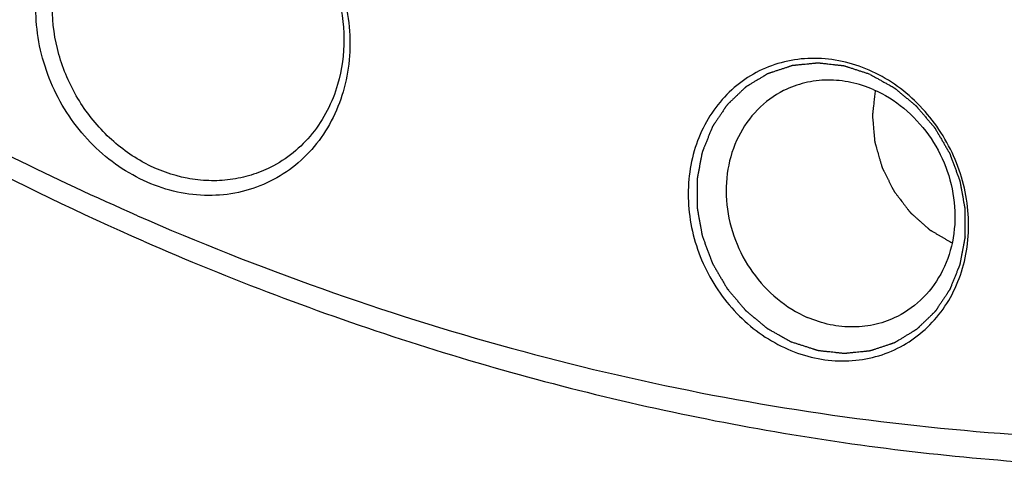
# Model space of a CAD drawing. Header units: millimetres. Extents: x 0 to 420, y 0 to 297.
# Tile 10 of 108: x 44.69 to 54.62, y 16.87 to 21.4. Entities that reach past the tile are written whole.
import ezdxf

# ---------------------------------------------------------------- set-up
doc = ezdxf.new("R2010")
doc.units = ezdxf.units.MM
doc.header["$LTSCALE"] = 23.1
doc.layers.add('NOS-TELESO', color=7, linetype='CONTINUOUS')

msp = doc.modelspace()

# ---------------------------------------------------------------- linework, layer by layer
at = {"layer": 'NOS-TELESO', "color": 7, "linetype": 'Continuous'}
for points, knots in [([(45.87826, 19.42538), (45.03404, 19.79466), (43.37058, 20.62078), (40.18379, 22.59733), (36.51438, 25.64938), (33.41971, 29.32618), (31.33572, 32.57682), (29.98261, 35.15173), (28.85714, 37.83165), (27.96992, 40.59113), (27.32953, 43.40368), (26.94217, 46.24237), (26.81164, 49.08), (26.93928, 51.88937), (27.32402, 54.64351), (27.96231, 57.31597), (28.84819, 59.88101), (29.97335, 62.31389), (31.32711, 64.59107), (32.8966, 66.69044), (34.66679, 68.59156), (36.62063, 70.27586), (38.73924, 71.72688), (41.00203, 72.93043), (43.387, 73.87478), (45.87089, 74.5508), (48.42954, 74.95202), (51.03808, 75.0747), (53.67121, 74.91786), (56.30358, 74.4832), (58.90952, 73.77526), (60.60256, 73.12954), (61.43632, 72.76483)], [0, 0, 0, 0, 0.031601, 0.063577, 0.1284542, 0.1943246, 0.2275073, 0.2607405, 0.2939514, 0.3270683, 0.360022, 0.392749, 0.4251932, 0.4573079, 0.4890579, 0.5204211, 0.5513897, 0.5819711, 0.6121879, 0.6420782, 0.6716937, 0.7010984, 0.7303659, 0.7595761, 0.7888116, 0.8181536, 0.8476787, 0.8774549, 0.9075391, 0.9379747, 0.9687906, 1, 1, 1, 1]), ([(45.93953, 19.16833), (44.67038, 19.72349), (42.1883, 21.02977), (38.74802, 23.49862), (35.62525, 26.44358), (32.88603, 29.80183), (30.97015, 32.8865), (29.67991, 35.49), (28.56002, 38.16669), (27.48944, 41.62287), (26.87697, 45.17418), (26.67384, 48.02118), (26.66216, 50.83539), (27.00152, 54.30185), (27.97591, 58.30829), (29.49617, 62.0618), (31.20073, 64.92532), (32.79993, 67.00583), (34.10639, 68.45094), (35.51715, 69.77824), (37.02484, 70.98083), (38.62131, 72.05218), (39.73983, 72.67547), (40.3103, 72.96311)], [0, 0, 0, 0, 0.0624995, 0.1260542, 0.1904955, 0.2555886, 0.3210514, 0.3538423, 0.3866093, 0.4518829, 0.5166108, 0.5487059, 0.5805733, 0.6435017, 0.7053117, 0.7659731, 0.825553, 0.8550083, 0.8842623, 0.913349, 0.9423063, 0.9711755, 1, 1, 1, 1]), ([(45.87826, 19.42538), (47.0989, 18.89144), (49.5963, 18.00207), (53.46184, 17.23965), (57.33542, 17.07703), (61.13504, 17.51948), (64.78066, 18.55874), (68.19474, 20.17352), (71.30471, 22.32958), (74.04488, 24.98074), (76.35812, 28.07019), (78.19698, 31.53225), (79.52442, 35.29403), (80.31422, 39.27707), (80.55125, 43.39882), (80.23146, 47.57454), (79.36246, 51.71758), (78.43022, 54.39771), (77.88015, 55.70613)], [0, 0, 0, 0, 0.0632443, 0.1253286, 0.186359, 0.2465364, 0.3061417, 0.3655121, 0.4250078, 0.4849768, 0.5457204, 0.6074659, 0.6703494, 0.7344083, 0.7995833, 0.8657282, 0.9326246, 1, 1, 1, 1]), ([(44.92112, 22.00115), (44.95077, 22.1028), (45.02911, 22.29865), (45.20252, 22.55923), (45.4241, 22.7731), (45.68521, 22.93142), (45.97546, 23.02781), (46.2832, 23.05857), (46.59624, 23.02281), (46.90247, 22.92232), (47.19028, 22.76132), (47.44889, 22.54615), (47.66865, 22.28511), (47.84138, 21.9881), (47.96059, 21.66632), (48.02173, 21.33183), (48.0224, 20.99739), (47.98178, 20.77989), (47.95137, 20.67564)], [0, 0, 0, 0, 0.061538, 0.1216262, 0.1806214, 0.2390711, 0.2976211, 0.356899, 0.4174019, 0.4794178, 0.5429925, 0.6079395, 0.6738808, 0.7403062, 0.8066431, 0.8723304, 0.9368913, 1, 1, 1, 1]), ([(45.75788, 22.81623), (45.82127, 22.84819), (45.95418, 22.90159), (46.165, 22.94716), (46.38299, 22.95742), (46.67869, 22.92367), (47.04221, 22.79158), (47.42263, 22.51073), (47.72119, 22.13141), (47.91283, 21.68589), (47.98148, 21.21219), (47.93946, 20.89749), (47.8964, 20.74983)], [0, 0, 0, 0, 0.0577834, 0.1159368, 0.1747908, 0.2346043, 0.3573171, 0.4845148, 0.6147702, 0.7457213, 0.874801, 1, 1, 1, 1]), ([(47.95137, 20.67564), (47.92172, 20.574), (47.84338, 20.37815), (47.66997, 20.11756), (47.44839, 19.90369), (47.18728, 19.74537), (46.89703, 19.64898), (46.58929, 19.61823), (46.27625, 19.65399), (45.97002, 19.75447), (45.68221, 19.91548), (45.4236, 20.13064), (45.20384, 20.39168), (45.03111, 20.6887), (44.9119, 21.01048), (44.85076, 21.34496), (44.85009, 21.6794), (44.89071, 21.89691), (44.92112, 22.00115)], [0, 0, 0, 0, 0.061538, 0.1216262, 0.1806214, 0.2390711, 0.2976211, 0.356899, 0.4174019, 0.4794178, 0.5429925, 0.6079395, 0.6738808, 0.7403062, 0.8066431, 0.8723304, 0.9368913, 1, 1, 1, 1]), ([(47.22111, 19.91426), (47.15772, 19.8823), (47.02481, 19.8289), (46.81399, 19.78333), (46.596, 19.77307), (46.3003, 19.80682), (45.93677, 19.93891), (45.55636, 20.21976), (45.2578, 20.59908), (45.06616, 21.0446), (44.9975, 21.5183), (45.03952, 21.833), (45.08259, 21.98066)], [0, 0, 0, 0, 0.0577834, 0.1159368, 0.1747908, 0.2346043, 0.3573171, 0.4845148, 0.6147702, 0.7457213, 0.874801, 1, 1, 1, 1]), ([(53.25483, 20.89307), (53.16755, 20.93125), (52.98733, 20.9904), (52.70791, 21.0223), (52.43313, 20.99485), (52.17398, 20.90878), (51.94084, 20.76742), (51.74301, 20.57649), (51.58815, 20.34374), (51.48202, 20.07846), (51.42836, 19.79098), (51.42893, 19.49228), (51.48353, 19.19366), (51.58996, 18.90635), (51.74418, 18.64116), (51.94042, 18.40808), (52.17124, 18.216), (52.34478, 18.11895), (52.43426, 18.07981)], [0, 0, 0, 0, 0.0620157, 0.1225187, 0.1817966, 0.2403466, 0.2987963, 0.3577915, 0.4178796, 0.4794178, 0.5425266, 0.6070874, 0.6727747, 0.7391117, 0.805537, 0.8714783, 0.9364254, 1, 1, 1, 1]), ([(53.26505, 20.85023), (53.25422, 20.85376), (53.23258, 20.86081), (53.20011, 20.87139), (53.16764, 20.88196), (53.13517, 20.89254), (53.10811, 20.90136), (53.08647, 20.90841), (53.07023, 20.9137), (53.05671, 20.9181), (53.04588, 20.92163), (53.03777, 20.92427), (53.02965, 20.92692), (53.02288, 20.92912), (53.01747, 20.93089), (53.01409, 20.93199), (53.01138, 20.93287), (53.00936, 20.93353), (53.00766, 20.93408), (53.00648, 20.93447), (53.0058, 20.93468), (53.0053, 20.93488), (53.00478, 20.9349), (53.00409, 20.93499), (53.00288, 20.93512), (53.00116, 20.93532), (52.99909, 20.93555), (52.99633, 20.93587), (52.99288, 20.93626), (52.98736, 20.93688), (52.98047, 20.93766), (52.97219, 20.9386), (52.96391, 20.93953), (52.95288, 20.94078), (52.93908, 20.94234), (52.92253, 20.94422), (52.90046, 20.94671), (52.87287, 20.94983), (52.84528, 20.95296), (52.82321, 20.95545), (52.80665, 20.95733), (52.79286, 20.95889), (52.78182, 20.96013), (52.77355, 20.96107), (52.76527, 20.96201), (52.75837, 20.96279), (52.75285, 20.96341), (52.74941, 20.9638), (52.74665, 20.96411), (52.74458, 20.96435), (52.74285, 20.96454), (52.74165, 20.96468), (52.74096, 20.96475), (52.74044, 20.96485), (52.73993, 20.96476), (52.73925, 20.9647), (52.73807, 20.96458), (52.73638, 20.96441), (52.73435, 20.96421), (52.73164, 20.96394), (52.72826, 20.96361), (52.72284, 20.96307), (52.71608, 20.96239), (52.70795, 20.96159), (52.69983, 20.96078), (52.689, 20.9597), (52.67547, 20.95836), (52.65923, 20.95674), (52.63757, 20.95459), (52.6105, 20.9519), (52.58343, 20.94921), (52.56177, 20.94705), (52.54553, 20.94544), (52.53199, 20.94409), (52.52117, 20.94302), (52.51305, 20.94221), (52.50492, 20.9414), (52.49816, 20.94073), (52.49274, 20.94019), (52.48936, 20.93986), (52.48665, 20.93959), (52.48462, 20.93939), (52.48293, 20.93921), (52.48174, 20.9391), (52.48107, 20.93902), (52.48055, 20.93901), (52.48008, 20.93881), (52.47942, 20.93861), (52.47829, 20.93822), (52.47667, 20.93769), (52.47472, 20.93704), (52.47212, 20.93619), (52.46888, 20.93511), (52.46369, 20.93339), (52.4572, 20.93124), (52.44941, 20.92866), (52.44163, 20.92608), (52.43124, 20.92264), (52.41826, 20.91834), (52.40269, 20.91318), (52.38193, 20.90629), (52.35597, 20.89769), (52.33001, 20.88909), (52.30925, 20.88221), (52.29367, 20.87705), (52.2807, 20.87275), (52.27031, 20.86931), (52.26253, 20.86673), (52.25474, 20.86415), (52.24825, 20.862), (52.24306, 20.86028), (52.23981, 20.8592), (52.23722, 20.85834), (52.23527, 20.8577), (52.23365, 20.85716), (52.23251, 20.85679), (52.23187, 20.85656), (52.23136, 20.85643), (52.23095, 20.85614), (52.23037, 20.8558), (52.22937, 20.85519), (52.22794, 20.85433), (52.22622, 20.85328), (52.22392, 20.85189), (52.22105, 20.85016), (52.21646, 20.84738), (52.21073, 20.84391), (52.20384, 20.83975), (52.19696, 20.83558), (52.18778, 20.83003), (52.17631, 20.82309), (52.16254, 20.81476), (52.14419, 20.80365), (52.12124, 20.78977), (52.09829, 20.77588), (52.07994, 20.76478), (52.06617, 20.75645), (52.0547, 20.74951), (52.04552, 20.74395), (52.03864, 20.73979), (52.03175, 20.73562), (52.02602, 20.73215), (52.02143, 20.72938), (52.01856, 20.72764), (52.01626, 20.72625), (52.01454, 20.72521), (52.01311, 20.72434), (52.0121, 20.72374), (52.01154, 20.72338), (52.01108, 20.72315), (52.01074, 20.72277), (52.01024, 20.72231), (52.00939, 20.72149), (52.00817, 20.72032), (52.00671, 20.71891), (52.00475, 20.71704), (52.00231, 20.7147), (51.9984, 20.71095), (51.99352, 20.70626), (51.98766, 20.70064), (51.9818, 20.69502), (51.97399, 20.68753), (51.96422, 20.67816), (51.9525, 20.66692), (51.93687, 20.65193), (51.91734, 20.63319), (51.89781, 20.61446), (51.88218, 20.59947), (51.87046, 20.58822), (51.8607, 20.57886), (51.85288, 20.57136), (51.84702, 20.56574), (51.84116, 20.56012), (51.83628, 20.55543), (51.83237, 20.55169), (51.82993, 20.54935), (51.82798, 20.54747), (51.82651, 20.54607), (51.82529, 20.54489), (51.82443, 20.54408), (51.82395, 20.5436), (51.82356, 20.54328), (51.8233, 20.54282), (51.82291, 20.54226), (51.82224, 20.54125), (51.82127, 20.53982), (51.82012, 20.53811), (51.81858, 20.53582), (51.81666, 20.53296), (51.81359, 20.52839), (51.80974, 20.52267), (51.80513, 20.5158), (51.80052, 20.50894), (51.79437, 20.49979), (51.78668, 20.48835), (51.77745, 20.47463), (51.76515, 20.45632), (51.74977, 20.43345), (51.7344, 20.41057), (51.7221, 20.39227), (51.71287, 20.37854), (51.70518, 20.36711), (51.69903, 20.35796), (51.69442, 20.35109), (51.68981, 20.34423), (51.68596, 20.33851), (51.68289, 20.33394), (51.68096, 20.33108), (51.67943, 20.32879), (51.67827, 20.32707), (51.67731, 20.32564), (51.67664, 20.32464), (51.67626, 20.32406), (51.67594, 20.32366), (51.67577, 20.32314), (51.67549, 20.32248), (51.67503, 20.32131), (51.67435, 20.31965), (51.67354, 20.31765), (51.67246, 20.31498), (51.67112, 20.31165), (51.66896, 20.30633), (51.66627, 20.29967), (51.66303, 20.29168), (51.6598, 20.28369), (51.65549, 20.27303), (51.6501, 20.25972), (51.64363, 20.24373), (51.63501, 20.22243), (51.62423, 20.19579), (51.61345, 20.16915), (51.60483, 20.14785), (51.59836, 20.13186), (51.59297, 20.11855), (51.58866, 20.10789), (51.58543, 20.0999), (51.58219, 20.09191), (51.5795, 20.08525), (51.57734, 20.07992), (51.576, 20.0766), (51.57492, 20.07393), (51.57411, 20.07193), (51.57344, 20.07027), (51.57296, 20.06911), (51.5727, 20.06844), (51.57246, 20.06795), (51.5724, 20.0674), (51.57225, 20.0667), (51.57202, 20.06545), (51.57168, 20.06367), (51.57128, 20.06154), (51.57074, 20.05869), (51.57007, 20.05514), (51.56899, 20.04945), (51.56764, 20.04233), (51.56602, 20.0338), (51.5644, 20.02527), (51.56225, 20.01389), (51.55955, 19.99966), (51.55631, 19.98259), (51.552, 19.95983), (51.54661, 19.93139), (51.54121, 19.90294), (51.5369, 19.88018), (51.53366, 19.86311), (51.53097, 19.84888), (51.52881, 19.83751), (51.52719, 19.82897), (51.52558, 19.82044), (51.52423, 19.81332), (51.52315, 19.80763), (51.52247, 19.80408), (51.52194, 19.80123), (51.52153, 19.7991), (51.5212, 19.79732), (51.52095, 19.79608), (51.52083, 19.79536), (51.52069, 19.79484), (51.52073, 19.79428), (51.52072, 19.79354), (51.52072, 19.79224), (51.52072, 19.79039), (51.52071, 19.78817), (51.52071, 19.78521), (51.52071, 19.7815), (51.5207, 19.77558), (51.52069, 19.76818), (51.52068, 19.75929), (51.52067, 19.7504), (51.52066, 19.73856), (51.52064, 19.72375), (51.52062, 19.70598), (51.52059, 19.68228), (51.52056, 19.65266), (51.52052, 19.62304), (51.52049, 19.59935), (51.52047, 19.58158), (51.52045, 19.56677), (51.52044, 19.55492), (51.52043, 19.54603), (51.52042, 19.53715), (51.52041, 19.52974), (51.5204, 19.52382), (51.5204, 19.52012), (51.5204, 19.51716), (51.52039, 19.51493), (51.5204, 19.51308), (51.52039, 19.51179), (51.5204, 19.51105), (51.52036, 19.51049), (51.5205, 19.50993), (51.52062, 19.50919), (51.52086, 19.5079), (51.52119, 19.50604), (51.52159, 19.50382), (51.52212, 19.50085), (51.52279, 19.49714), (51.52385, 19.49121), (51.52518, 19.4838), (51.52678, 19.4749), (51.52838, 19.466), (51.53051, 19.45413), (51.53317, 19.4393), (51.53636, 19.42151), (51.54062, 19.39778), (51.54595, 19.36812), (51.55127, 19.33846), (51.55553, 19.31473), (51.55873, 19.29693), (51.56139, 19.2821), (51.56352, 19.27024), (51.56512, 19.26134), (51.56671, 19.25244), (51.56805, 19.24502), (51.56911, 19.23909), (51.56978, 19.23538), (51.57031, 19.23242), (51.57071, 19.23019), (51.57104, 19.22834), (51.57127, 19.22704), (51.57141, 19.2263), (51.57148, 19.22574), (51.57172, 19.2252), (51.57197, 19.22447), (51.57245, 19.2232), (51.57311, 19.22138), (51.57392, 19.2192), (51.57499, 19.2163), (51.57633, 19.21266), (51.57847, 19.20685), (51.58115, 19.19958), (51.58436, 19.19086), (51.58758, 19.18214), (51.59186, 19.17052), (51.59722, 19.15598), (51.60365, 19.13854), (51.61222, 19.11529), (51.62293, 19.08622), (51.63364, 19.05716), (51.64222, 19.0339), (51.64864, 19.01646), (51.654, 19.00193), (51.65829, 18.9903), (51.6615, 18.98158), (51.66471, 18.97286), (51.66739, 18.96559), (51.66953, 18.95978), (51.67087, 18.95615), (51.67194, 18.95324), (51.67275, 18.95106), (51.67342, 18.94925), (51.67388, 18.94797), (51.67416, 18.94725), (51.67433, 18.94669), (51.67465, 18.94621), (51.67502, 18.94555), (51.6757, 18.9444), (51.67665, 18.94275), (51.6778, 18.94077), (51.67933, 18.93814), (51.68125, 18.93484), (51.68431, 18.92957), (51.68814, 18.92299), (51.69274, 18.91508), (51.69733, 18.90718), (51.70346, 18.89664), (51.71112, 18.88346), (51.72031, 18.86765), (51.73257, 18.84657), (51.74789, 18.82022), (51.76321, 18.79388), (51.77546, 18.7728), (51.78465, 18.75699), (51.79231, 18.74381), (51.79844, 18.73327), (51.80304, 18.72537), (51.80763, 18.71746), (51.81146, 18.71088), (51.81452, 18.70561), (51.81644, 18.70231), (51.81797, 18.69968), (51.81912, 18.6977), (51.82008, 18.69606), (51.82074, 18.6949), (51.82114, 18.69425), (51.8214, 18.69373), (51.82179, 18.69332), (51.82227, 18.69273), (51.82313, 18.69172), (51.82434, 18.69028), (51.8258, 18.68854), (51.82775, 18.68622), (51.83019, 18.68333), (51.83408, 18.6787), (51.83895, 18.67291), (51.8448, 18.66597), (51.85064, 18.65902), (51.85844, 18.64976), (51.86818, 18.63819), (51.87987, 18.6243), (51.89546, 18.60578), (51.91494, 18.58262), (51.93443, 18.55947), (51.95001, 18.54095), (51.9617, 18.52706), (51.97145, 18.51549), (51.97924, 18.50623), (51.98508, 18.49928), (51.99093, 18.49234), (51.9958, 18.48655), (51.9997, 18.48192), (52.00213, 18.47903), (52.00408, 18.47671), (52.00554, 18.47497), (52.00676, 18.47353), (52.00761, 18.47251), (52.00811, 18.47194), (52.00845, 18.47148), (52.0089, 18.47115), (52.00947, 18.47066), (52.01047, 18.46983), (52.0119, 18.46864), (52.01362, 18.46721), (52.01591, 18.4653), (52.01877, 18.46292), (52.02336, 18.45911), (52.02908, 18.45434), (52.03595, 18.44862), (52.04283, 18.4429), (52.05199, 18.43527), (52.06344, 18.42573), (52.07719, 18.41429), (52.09551, 18.39903), (52.11842, 18.37996), (52.14133, 18.36089), (52.15965, 18.34564), (52.1734, 18.33419), (52.18485, 18.32466), (52.19401, 18.31703), (52.20089, 18.31131), (52.20776, 18.30559), (52.21348, 18.30082), (52.21807, 18.29701), (52.22093, 18.29462), (52.22322, 18.29271), (52.22494, 18.29128), (52.22637, 18.2901), (52.22737, 18.28925), (52.22795, 18.28879), (52.22836, 18.2884), (52.22886, 18.28816), (52.22951, 18.28779), (52.23064, 18.28716), (52.23226, 18.28625), (52.23421, 18.28517), (52.2368, 18.28372), (52.24004, 18.28191), (52.24523, 18.27902), (52.25171, 18.2754), (52.25949, 18.27106), (52.26727, 18.26672), (52.27764, 18.26093), (52.2906, 18.25369), (52.30616, 18.24501), (52.32691, 18.23343), (52.35284, 18.21896), (52.38395, 18.2016), (52.41507, 18.18423), (52.44618, 18.16686), (52.46692, 18.15529), (52.4773, 18.1495)], [0, 0, 0, 0, 0.0078125, 0.015625, 0.0234375, 0.03125, 0.0390625, 0.0429688, 0.046875, 0.0507812, 0.0527344, 0.0546875, 0.0566406, 0.0585938, 0.0595703, 0.0605469, 0.0610352, 0.0615234, 0.0620117, 0.0622559, 0.0623779, 0.0625, 0.0626221, 0.0627441, 0.0629883, 0.0634766, 0.0639648, 0.0644531, 0.0654297, 0.0664062, 0.0683594, 0.0703125, 0.0722656, 0.0742188, 0.078125, 0.0820312, 0.0859375, 0.09375, 0.1015625, 0.1054688, 0.109375, 0.1132812, 0.1152344, 0.1171875, 0.1191406, 0.1210938, 0.1220703, 0.1230469, 0.1235352, 0.1240234, 0.1245117, 0.1247559, 0.1248779, 0.125, 0.1251221, 0.1252441, 0.1254883, 0.1259766, 0.1264648, 0.1269531, 0.1279297, 0.1289062, 0.1308594, 0.1328125, 0.1347656, 0.1367188, 0.140625, 0.1445312, 0.1484375, 0.15625, 0.1640625, 0.1679688, 0.171875, 0.1757812, 0.1777344, 0.1796875, 0.1816406, 0.1835938, 0.1845703, 0.1855469, 0.1860352, 0.1865234, 0.1870117, 0.1872559, 0.1873779, 0.1875, 0.1876221, 0.1877441, 0.1879883, 0.1884766, 0.1889648, 0.1894531, 0.1904297, 0.1914062, 0.1933594, 0.1953125, 0.1972656, 0.1992188, 0.203125, 0.2070312, 0.2109375, 0.21875, 0.2265625, 0.2304688, 0.234375, 0.2382812, 0.2402344, 0.2421875, 0.2441406, 0.2460938, 0.2470703, 0.2480469, 0.2485352, 0.2490234, 0.2495117, 0.2497559, 0.2498779, 0.25, 0.2501221, 0.2502441, 0.2504883, 0.2509766, 0.2514648, 0.2519531, 0.2529297, 0.2539062, 0.2558594, 0.2578125, 0.2597656, 0.2617188, 0.265625, 0.2695312, 0.2734375, 0.28125, 0.2890625, 0.2929688, 0.296875, 0.3007812, 0.3027344, 0.3046875, 0.3066406, 0.3085938, 0.3095703, 0.3105469, 0.3110352, 0.3115234, 0.3120117, 0.3122559, 0.3123779, 0.3125, 0.3126221, 0.3127441, 0.3129883, 0.3134766, 0.3139648, 0.3144531, 0.3154297, 0.3164062, 0.3183594, 0.3203125, 0.3222656, 0.3242188, 0.328125, 0.3320312, 0.3359375, 0.34375, 0.3515625, 0.3554688, 0.359375, 0.3632812, 0.3652344, 0.3671875, 0.3691406, 0.3710938, 0.3720703, 0.3730469, 0.3735352, 0.3740234, 0.3745117, 0.3747559, 0.3748779, 0.375, 0.3751221, 0.3752441, 0.3754883, 0.3759766, 0.3764648, 0.3769531, 0.3779297, 0.3789062, 0.3808594, 0.3828125, 0.3847656, 0.3867188, 0.390625, 0.3945312, 0.3984375, 0.40625, 0.4140625, 0.4179688, 0.421875, 0.4257812, 0.4277344, 0.4296875, 0.4316406, 0.4335938, 0.4345703, 0.4355469, 0.4360352, 0.4365234, 0.4370117, 0.4372559, 0.4373779, 0.4375, 0.4376221, 0.4377441, 0.4379883, 0.4384766, 0.4389648, 0.4394531, 0.4404297, 0.4414062, 0.4433594, 0.4453125, 0.4472656, 0.4492188, 0.453125, 0.4570312, 0.4609375, 0.46875, 0.4765625, 0.4804688, 0.484375, 0.4882812, 0.4902344, 0.4921875, 0.4941406, 0.4960938, 0.4970703, 0.4980469, 0.4985352, 0.4990234, 0.4995117, 0.4997559, 0.4998779, 0.5, 0.5001221, 0.5002441, 0.5004883, 0.5009766, 0.5014648, 0.5019531, 0.5029297, 0.5039062, 0.5058594, 0.5078125, 0.5097656, 0.5117188, 0.515625, 0.5195312, 0.5234375, 0.53125, 0.5390625, 0.5429688, 0.546875, 0.5507812, 0.5527344, 0.5546875, 0.5566406, 0.5585938, 0.5595703, 0.5605469, 0.5610352, 0.5615234, 0.5620117, 0.5622559, 0.5623779, 0.5625, 0.5626221, 0.5627441, 0.5629883, 0.5634766, 0.5639648, 0.5644531, 0.5654297, 0.5664062, 0.5683594, 0.5703125, 0.5722656, 0.5742188, 0.578125, 0.5820312, 0.5859375, 0.59375, 0.6015625, 0.6054688, 0.609375, 0.6132812, 0.6152344, 0.6171875, 0.6191406, 0.6210938, 0.6220703, 0.6230469, 0.6235352, 0.6240234, 0.6245117, 0.6247559, 0.6248779, 0.625, 0.6251221, 0.6252441, 0.6254883, 0.6259766, 0.6264648, 0.6269531, 0.6279297, 0.6289062, 0.6308594, 0.6328125, 0.6347656, 0.6367188, 0.640625, 0.6445312, 0.6484375, 0.65625, 0.6640625, 0.6679688, 0.671875, 0.6757812, 0.6777344, 0.6796875, 0.6816406, 0.6835938, 0.6845703, 0.6855469, 0.6860352, 0.6865234, 0.6870117, 0.6872559, 0.6873779, 0.6875, 0.6876221, 0.6877441, 0.6879883, 0.6884766, 0.6889648, 0.6894531, 0.6904297, 0.6914062, 0.6933594, 0.6953125, 0.6972656, 0.6992188, 0.703125, 0.7070312, 0.7109375, 0.71875, 0.7265625, 0.7304688, 0.734375, 0.7382812, 0.7402344, 0.7421875, 0.7441406, 0.7460938, 0.7470703, 0.7480469, 0.7485352, 0.7490234, 0.7495117, 0.7497559, 0.7498779, 0.75, 0.7501221, 0.7502441, 0.7504883, 0.7509766, 0.7514648, 0.7519531, 0.7529297, 0.7539062, 0.7558594, 0.7578125, 0.7597656, 0.7617188, 0.765625, 0.7695312, 0.7734375, 0.78125, 0.7890625, 0.7929688, 0.796875, 0.8007812, 0.8027344, 0.8046875, 0.8066406, 0.8085938, 0.8095703, 0.8105469, 0.8110352, 0.8115234, 0.8120117, 0.8122559, 0.8123779, 0.8125, 0.8126221, 0.8127441, 0.8129883, 0.8134766, 0.8139648, 0.8144531, 0.8154297, 0.8164062, 0.8183594, 0.8203125, 0.8222656, 0.8242188, 0.828125, 0.8320312, 0.8359375, 0.84375, 0.8515625, 0.8554688, 0.859375, 0.8632812, 0.8652344, 0.8671875, 0.8691406, 0.8710938, 0.8720703, 0.8730469, 0.8735352, 0.8740234, 0.8745117, 0.8747559, 0.8748779, 0.875, 0.8751221, 0.8752441, 0.8754883, 0.8759766, 0.8764648, 0.8769531, 0.8779297, 0.8789062, 0.8808594, 0.8828125, 0.8847656, 0.8867188, 0.890625, 0.8945312, 0.8984375, 0.90625, 0.9140625, 0.9179688, 0.921875, 0.9257812, 0.9277344, 0.9296875, 0.9316406, 0.9335938, 0.9345703, 0.9355469, 0.9360352, 0.9365234, 0.9370117, 0.9372559, 0.9373779, 0.9375, 0.9376221, 0.9377441, 0.9379883, 0.9384766, 0.9389648, 0.9394531, 0.9404297, 0.9414062, 0.9433594, 0.9453125, 0.9472656, 0.9492188, 0.953125, 0.9570312, 0.9609375, 0.96875, 0.9765625, 0.984375, 0.9921875, 1, 1, 1, 1]), ([(52.43426, 18.07981), (52.52155, 18.04163), (52.70176, 17.98248), (52.98118, 17.95058), (53.25597, 17.97803), (53.51511, 18.0641), (53.74825, 18.20546), (53.94608, 18.39639), (54.10094, 18.62914), (54.20708, 18.89442), (54.26074, 19.1819), (54.26016, 19.4806), (54.20557, 19.77922), (54.09913, 20.06653), (53.94492, 20.33172), (53.74867, 20.5648), (53.51786, 20.75688), (53.34432, 20.85393), (53.25483, 20.89307)], [0, 0, 0, 0, 0.0620157, 0.1225187, 0.1817966, 0.2403466, 0.2987963, 0.3577915, 0.4178796, 0.4794178, 0.5425266, 0.6070874, 0.6727747, 0.7391117, 0.805537, 0.8714783, 0.9364254, 1, 1, 1, 1]), ([(53.26505, 20.85023), (53.27524, 20.84456), (53.29564, 20.83322), (53.32623, 20.81622), (53.35683, 20.79921), (53.38742, 20.7822), (53.41291, 20.76803), (53.43331, 20.75669), (53.44861, 20.74819), (53.46135, 20.7411), (53.47155, 20.73543), (53.4792, 20.73118), (53.48685, 20.72693), (53.49322, 20.72339), (53.49832, 20.72055), (53.50151, 20.71878), (53.50406, 20.71736), (53.50597, 20.7163), (53.50756, 20.71541), (53.50868, 20.7148), (53.50931, 20.71443), (53.50981, 20.7142), (53.51022, 20.71381), (53.5108, 20.71335), (53.5118, 20.71251), (53.51324, 20.71133), (53.51496, 20.7099), (53.51726, 20.708), (53.52013, 20.70563), (53.52472, 20.70183), (53.53046, 20.69708), (53.53735, 20.69138), (53.54423, 20.68569), (53.55342, 20.67809), (53.5649, 20.6686), (53.57867, 20.6572), (53.59704, 20.64201), (53.62, 20.62302), (53.64296, 20.60403), (53.66133, 20.58884), (53.67511, 20.57744), (53.68659, 20.56795), (53.69577, 20.56035), (53.70266, 20.55465), (53.70955, 20.54896), (53.71529, 20.54421), (53.71988, 20.54041), (53.72275, 20.53804), (53.72505, 20.53614), (53.72677, 20.53471), (53.7282, 20.53352), (53.72921, 20.5327), (53.72978, 20.53221), (53.73023, 20.53189), (53.73058, 20.53143), (53.73107, 20.53086), (53.73192, 20.52984), (53.73315, 20.5284), (53.73461, 20.52667), (53.73657, 20.52436), (53.73901, 20.52148), (53.74292, 20.51686), (53.74781, 20.51109), (53.75368, 20.50416), (53.75954, 20.49724), (53.76736, 20.488), (53.77714, 20.47646), (53.78887, 20.46261), (53.80451, 20.44414), (53.82407, 20.42105), (53.84362, 20.39797), (53.85926, 20.3795), (53.87099, 20.36565), (53.88077, 20.35411), (53.88859, 20.34487), (53.89445, 20.33795), (53.90032, 20.33102), (53.90521, 20.32525), (53.90912, 20.32063), (53.91156, 20.31775), (53.91352, 20.31544), (53.91498, 20.31371), (53.9162, 20.31226), (53.91706, 20.31126), (53.91754, 20.31067), (53.91794, 20.31027), (53.9182, 20.30974), (53.9186, 20.30908), (53.91928, 20.3079), (53.92026, 20.30623), (53.92143, 20.30422), (53.923, 20.30154), (53.92495, 20.29819), (53.92808, 20.29283), (53.93199, 20.28613), (53.93668, 20.27809), (53.94136, 20.27006), (53.94762, 20.25934), (53.95543, 20.24594), (53.96481, 20.22987), (53.97732, 20.20843), (53.99295, 20.18164), (54.00858, 20.15484), (54.02109, 20.13341), (54.03047, 20.11733), (54.03829, 20.10394), (54.04454, 20.09322), (54.04923, 20.08518), (54.05392, 20.07714), (54.05783, 20.07044), (54.06095, 20.06509), (54.06291, 20.06174), (54.06447, 20.05906), (54.06564, 20.05705), (54.06662, 20.05537), (54.06731, 20.0542), (54.06769, 20.05353), (54.06801, 20.05304), (54.06818, 20.05249), (54.06845, 20.05178), (54.06891, 20.05053), (54.06957, 20.04875), (54.07037, 20.04661), (54.07142, 20.04375), (54.07274, 20.04018), (54.07486, 20.03447), (54.0775, 20.02734), (54.08067, 20.01878), (54.08384, 20.01021), (54.08807, 19.99879), (54.09336, 19.98452), (54.0997, 19.9674), (54.10816, 19.94456), (54.11873, 19.91602), (54.1293, 19.88747), (54.13775, 19.86464), (54.1441, 19.84751), (54.14938, 19.83324), (54.15361, 19.82182), (54.15678, 19.81326), (54.15995, 19.8047), (54.16259, 19.79756), (54.16471, 19.79185), (54.16603, 19.78828), (54.16709, 19.78543), (54.16788, 19.78329), (54.16854, 19.7815), (54.16901, 19.78026), (54.16926, 19.77954), (54.16949, 19.77901), (54.16956, 19.77845), (54.16971, 19.77771), (54.16994, 19.77641), (54.17028, 19.77456), (54.17068, 19.77233), (54.17123, 19.76937), (54.1719, 19.76566), (54.17299, 19.75973), (54.17434, 19.75232), (54.17597, 19.74342), (54.17759, 19.73453), (54.17976, 19.72267), (54.18247, 19.70784), (54.18572, 19.69005), (54.19006, 19.66633), (54.19548, 19.63668), (54.2009, 19.60703), (54.20523, 19.58331), (54.20848, 19.56552), (54.21119, 19.55069), (54.21336, 19.53883), (54.21499, 19.52993), (54.21661, 19.52104), (54.21797, 19.51363), (54.21905, 19.5077), (54.21973, 19.50399), (54.22027, 19.50102), (54.22068, 19.4988), (54.22101, 19.49695), (54.22126, 19.49565), (54.22138, 19.49491), (54.22152, 19.49435), (54.22148, 19.4938), (54.2215, 19.49306), (54.22149, 19.49176), (54.2215, 19.48991), (54.2215, 19.48769), (54.22151, 19.48472), (54.22152, 19.48102), (54.22153, 19.47509), (54.22154, 19.46769), (54.22156, 19.4588), (54.22158, 19.44991), (54.22161, 19.43806), (54.22164, 19.42324), (54.22167, 19.40546), (54.22172, 19.38176), (54.22179, 19.35213), (54.22185, 19.3225), (54.2219, 19.2988), (54.22193, 19.28102), (54.22196, 19.2662), (54.22199, 19.25435), (54.22201, 19.24546), (54.22203, 19.23657), (54.22204, 19.22917), (54.22205, 19.22324), (54.22206, 19.21954), (54.22207, 19.21657), (54.22207, 19.21435), (54.22207, 19.2125), (54.22208, 19.2112), (54.22207, 19.21046), (54.22211, 19.2099), (54.22197, 19.20937), (54.22185, 19.20864), (54.2216, 19.20737), (54.22127, 19.20556), (54.22086, 19.20339), (54.22031, 19.20049), (54.21963, 19.19687), (54.21854, 19.19108), (54.21718, 19.18383), (54.21555, 19.17514), (54.21392, 19.16645), (54.21174, 19.15486), (54.20902, 19.14038), (54.20576, 19.123), (54.20141, 19.09982), (54.19597, 19.07085), (54.19052, 19.04188), (54.18617, 19.0187), (54.18291, 19.00132), (54.18019, 18.98683), (54.17801, 18.97525), (54.17638, 18.96655), (54.17475, 18.95786), (54.17339, 18.95062), (54.1723, 18.94483), (54.17162, 18.94121), (54.17107, 18.93831), (54.17067, 18.93614), (54.17032, 18.93433), (54.17009, 18.93306), (54.16994, 18.93234), (54.16988, 18.93178), (54.16965, 18.9313), (54.16939, 18.93064), (54.16892, 18.9295), (54.16827, 18.92786), (54.16748, 18.9259), (54.16642, 18.92328), (54.1651, 18.92), (54.163, 18.91476), (54.16036, 18.90822), (54.1572, 18.90036), (54.15403, 18.8925), (54.14981, 18.88202), (54.14454, 18.86892), (54.13821, 18.85321), (54.12978, 18.83225), (54.11923, 18.80606), (54.10869, 18.77986), (54.10025, 18.75891), (54.09392, 18.74319), (54.08865, 18.73009), (54.08443, 18.71961), (54.08127, 18.71176), (54.0781, 18.7039), (54.07547, 18.69735), (54.07336, 18.69211), (54.07204, 18.68883), (54.07099, 18.68622), (54.0702, 18.68425), (54.06953, 18.68262), (54.06908, 18.68147), (54.0688, 18.68082), (54.06864, 18.6803), (54.06832, 18.6799), (54.06795, 18.67932), (54.06727, 18.67832), (54.06632, 18.67688), (54.06517, 18.67516), (54.06364, 18.67287), (54.06173, 18.67), (54.05867, 18.66541), (54.05485, 18.65967), (54.05026, 18.65279), (54.04567, 18.64591), (54.03955, 18.63673), (54.0319, 18.62526), (54.02272, 18.61149), (54.01049, 18.59314), (53.99519, 18.5702), (53.97989, 18.54725), (53.96766, 18.5289), (53.95848, 18.51513), (53.95083, 18.50366), (53.94471, 18.49448), (53.94012, 18.4876), (53.93553, 18.48072), (53.93171, 18.47498), (53.92865, 18.47039), (53.92674, 18.46753), (53.92521, 18.46523), (53.92406, 18.46351), (53.9231, 18.46208), (53.92244, 18.46107), (53.92205, 18.46051), (53.92179, 18.46005), (53.92139, 18.45972), (53.92092, 18.45924), (53.92006, 18.45843), (53.91885, 18.45725), (53.91739, 18.45584), (53.91544, 18.45395), (53.91301, 18.4516), (53.90911, 18.44784), (53.90425, 18.44313), (53.89841, 18.43749), (53.89257, 18.43184), (53.88478, 18.42432), (53.87505, 18.41491), (53.86337, 18.40362), (53.8478, 18.38856), (53.82833, 18.36975), (53.80887, 18.35093), (53.7933, 18.33587), (53.78162, 18.32458), (53.77188, 18.31518), (53.7641, 18.30765), (53.75826, 18.302), (53.75242, 18.29636), (53.74755, 18.29165), (53.74366, 18.28789), (53.74123, 18.28554), (53.73928, 18.28366), (53.73782, 18.28224), (53.7366, 18.28107), (53.73576, 18.28024), (53.73526, 18.27978), (53.73492, 18.2794), (53.73446, 18.27916), (53.73388, 18.2788), (53.73286, 18.27818), (53.7314, 18.27729), (53.72965, 18.27623), (53.72732, 18.27481), (53.7244, 18.27304), (53.71974, 18.27021), (53.71391, 18.26666), (53.70691, 18.26241), (53.69991, 18.25816), (53.69058, 18.25249), (53.67892, 18.2454), (53.66492, 18.23689), (53.64626, 18.22555), (53.62293, 18.21137), (53.59961, 18.1972), (53.58094, 18.18585), (53.56695, 18.17735), (53.55529, 18.17026), (53.54595, 18.16459), (53.53896, 18.16033), (53.53196, 18.15608), (53.52613, 18.15254), (53.52146, 18.1497), (53.51855, 18.14793), (53.51621, 18.14651), (53.51446, 18.14545), (53.513, 18.14457), (53.51199, 18.14394), (53.5114, 18.1436), (53.51098, 18.14329), (53.51048, 18.14317), (53.50985, 18.14295), (53.50873, 18.14258), (53.50714, 18.14205), (53.50523, 18.14141), (53.50268, 18.14056), (53.4995, 18.1395), (53.4944, 18.1378), (53.48803, 18.13567), (53.48038, 18.13312), (53.47274, 18.13057), (53.46254, 18.12717), (53.4498, 18.12292), (53.43451, 18.11782), (53.41412, 18.11102), (53.38864, 18.10252), (53.36316, 18.09402), (53.34277, 18.08722), (53.32748, 18.08212), (53.31474, 18.07787), (53.30454, 18.07447), (53.2969, 18.07192), (53.28925, 18.06936), (53.28288, 18.06724), (53.27778, 18.06554), (53.2746, 18.06448), (53.27205, 18.06363), (53.27014, 18.06299), (53.26855, 18.06246), (53.26743, 18.06208), (53.26679, 18.06188), (53.26633, 18.06168), (53.26581, 18.06167), (53.26513, 18.06159), (53.26395, 18.06147), (53.26226, 18.06129), (53.26023, 18.06109), (53.25752, 18.06081), (53.25414, 18.06046), (53.24873, 18.0599), (53.24197, 18.0592), (53.23385, 18.05836), (53.22574, 18.05752), (53.21492, 18.0564), (53.20139, 18.05501), (53.18516, 18.05333), (53.16352, 18.05109), (53.13647, 18.0483), (53.10942, 18.0455), (53.08777, 18.04327), (53.07154, 18.04159), (53.05802, 18.04019), (53.0472, 18.03908), (53.03908, 18.03824), (53.03096, 18.0374), (53.0242, 18.0367), (53.01879, 18.03614), (53.01541, 18.03579), (53.0127, 18.03551), (53.01068, 18.0353), (53.00898, 18.03513), (53.0078, 18.035), (53.00712, 18.03495), (53.00662, 18.03485), (53.0061, 18.03495), (53.00541, 18.03501), (53.0042, 18.03515), (53.00248, 18.03534), (53.00041, 18.03556), (52.99765, 18.03587), (52.9942, 18.03624), (52.98868, 18.03685), (52.98179, 18.0376), (52.97351, 18.03851), (52.96523, 18.03941), (52.9542, 18.04062), (52.9404, 18.04213), (52.92385, 18.04394), (52.90178, 18.04635), (52.87419, 18.04937), (52.8466, 18.05239), (52.82453, 18.0548), (52.80797, 18.05661), (52.79418, 18.05812), (52.78314, 18.05933), (52.77487, 18.06023), (52.76659, 18.06114), (52.75969, 18.06189), (52.75418, 18.0625), (52.75073, 18.06287), (52.74797, 18.06318), (52.7459, 18.0634), (52.74417, 18.0636), (52.74297, 18.06372), (52.74228, 18.06381), (52.74176, 18.06382), (52.74124, 18.06403), (52.74056, 18.06424), (52.73935, 18.06464), (52.73763, 18.06519), (52.73556, 18.06586), (52.73281, 18.06675), (52.72936, 18.06787), (52.72385, 18.06965), (52.71697, 18.07188), (52.7087, 18.07456), (52.70044, 18.07724), (52.68942, 18.08081), (52.67564, 18.08527), (52.65912, 18.09062), (52.63708, 18.09776), (52.60953, 18.10668), (52.57647, 18.11738), (52.54341, 18.12809), (52.51035, 18.13879), (52.48832, 18.14593), (52.4773, 18.1495)], [0, 0, 0, 0, 0.0078125, 0.015625, 0.0234375, 0.03125, 0.0390625, 0.0429688, 0.046875, 0.0507812, 0.0527344, 0.0546875, 0.0566406, 0.0585938, 0.0595703, 0.0605469, 0.0610352, 0.0615234, 0.0620117, 0.0622559, 0.0623779, 0.0625, 0.0626221, 0.0627441, 0.0629883, 0.0634766, 0.0639648, 0.0644531, 0.0654297, 0.0664062, 0.0683594, 0.0703125, 0.0722656, 0.0742188, 0.078125, 0.0820312, 0.0859375, 0.09375, 0.1015625, 0.1054688, 0.109375, 0.1132812, 0.1152344, 0.1171875, 0.1191406, 0.1210938, 0.1220703, 0.1230469, 0.1235352, 0.1240234, 0.1245117, 0.1247559, 0.1248779, 0.125, 0.1251221, 0.1252441, 0.1254883, 0.1259766, 0.1264648, 0.1269531, 0.1279297, 0.1289062, 0.1308594, 0.1328125, 0.1347656, 0.1367188, 0.140625, 0.1445312, 0.1484375, 0.15625, 0.1640625, 0.1679688, 0.171875, 0.1757812, 0.1777344, 0.1796875, 0.1816406, 0.1835938, 0.1845703, 0.1855469, 0.1860352, 0.1865234, 0.1870117, 0.1872559, 0.1873779, 0.1875, 0.1876221, 0.1877441, 0.1879883, 0.1884766, 0.1889648, 0.1894531, 0.1904297, 0.1914062, 0.1933594, 0.1953125, 0.1972656, 0.1992188, 0.203125, 0.2070312, 0.2109375, 0.21875, 0.2265625, 0.2304688, 0.234375, 0.2382812, 0.2402344, 0.2421875, 0.2441406, 0.2460938, 0.2470703, 0.2480469, 0.2485352, 0.2490234, 0.2495117, 0.2497559, 0.2498779, 0.25, 0.2501221, 0.2502441, 0.2504883, 0.2509766, 0.2514648, 0.2519531, 0.2529297, 0.2539062, 0.2558594, 0.2578125, 0.2597656, 0.2617188, 0.265625, 0.2695312, 0.2734375, 0.28125, 0.2890625, 0.2929688, 0.296875, 0.3007812, 0.3027344, 0.3046875, 0.3066406, 0.3085938, 0.3095703, 0.3105469, 0.3110352, 0.3115234, 0.3120117, 0.3122559, 0.3123779, 0.3125, 0.3126221, 0.3127441, 0.3129883, 0.3134766, 0.3139648, 0.3144531, 0.3154297, 0.3164062, 0.3183594, 0.3203125, 0.3222656, 0.3242188, 0.328125, 0.3320312, 0.3359375, 0.34375, 0.3515625, 0.3554688, 0.359375, 0.3632812, 0.3652344, 0.3671875, 0.3691406, 0.3710938, 0.3720703, 0.3730469, 0.3735352, 0.3740234, 0.3745117, 0.3747559, 0.3748779, 0.375, 0.3751221, 0.3752441, 0.3754883, 0.3759766, 0.3764648, 0.3769531, 0.3779297, 0.3789062, 0.3808594, 0.3828125, 0.3847656, 0.3867188, 0.390625, 0.3945312, 0.3984375, 0.40625, 0.4140625, 0.4179688, 0.421875, 0.4257812, 0.4277344, 0.4296875, 0.4316406, 0.4335938, 0.4345703, 0.4355469, 0.4360352, 0.4365234, 0.4370117, 0.4372559, 0.4373779, 0.4375, 0.4376221, 0.4377441, 0.4379883, 0.4384766, 0.4389648, 0.4394531, 0.4404297, 0.4414062, 0.4433594, 0.4453125, 0.4472656, 0.4492188, 0.453125, 0.4570312, 0.4609375, 0.46875, 0.4765625, 0.4804688, 0.484375, 0.4882812, 0.4902344, 0.4921875, 0.4941406, 0.4960938, 0.4970703, 0.4980469, 0.4985352, 0.4990234, 0.4995117, 0.4997559, 0.4998779, 0.5, 0.5001221, 0.5002441, 0.5004883, 0.5009766, 0.5014648, 0.5019531, 0.5029297, 0.5039062, 0.5058594, 0.5078125, 0.5097656, 0.5117188, 0.515625, 0.5195312, 0.5234375, 0.53125, 0.5390625, 0.5429688, 0.546875, 0.5507812, 0.5527344, 0.5546875, 0.5566406, 0.5585938, 0.5595703, 0.5605469, 0.5610352, 0.5615234, 0.5620117, 0.5622559, 0.5623779, 0.5625, 0.5626221, 0.5627441, 0.5629883, 0.5634766, 0.5639648, 0.5644531, 0.5654297, 0.5664062, 0.5683594, 0.5703125, 0.5722656, 0.5742188, 0.578125, 0.5820312, 0.5859375, 0.59375, 0.6015625, 0.6054688, 0.609375, 0.6132812, 0.6152344, 0.6171875, 0.6191406, 0.6210938, 0.6220703, 0.6230469, 0.6235352, 0.6240234, 0.6245117, 0.6247559, 0.6248779, 0.625, 0.6251221, 0.6252441, 0.6254883, 0.6259766, 0.6264648, 0.6269531, 0.6279297, 0.6289062, 0.6308594, 0.6328125, 0.6347656, 0.6367188, 0.640625, 0.6445312, 0.6484375, 0.65625, 0.6640625, 0.6679688, 0.671875, 0.6757812, 0.6777344, 0.6796875, 0.6816406, 0.6835938, 0.6845703, 0.6855469, 0.6860352, 0.6865234, 0.6870117, 0.6872559, 0.6873779, 0.6875, 0.6876221, 0.6877441, 0.6879883, 0.6884766, 0.6889648, 0.6894531, 0.6904297, 0.6914062, 0.6933594, 0.6953125, 0.6972656, 0.6992188, 0.703125, 0.7070312, 0.7109375, 0.71875, 0.7265625, 0.7304688, 0.734375, 0.7382812, 0.7402344, 0.7421875, 0.7441406, 0.7460938, 0.7470703, 0.7480469, 0.7485352, 0.7490234, 0.7495117, 0.7497559, 0.7498779, 0.75, 0.7501221, 0.7502441, 0.7504883, 0.7509766, 0.7514648, 0.7519531, 0.7529297, 0.7539062, 0.7558594, 0.7578125, 0.7597656, 0.7617188, 0.765625, 0.7695312, 0.7734375, 0.78125, 0.7890625, 0.7929688, 0.796875, 0.8007812, 0.8027344, 0.8046875, 0.8066406, 0.8085938, 0.8095703, 0.8105469, 0.8110352, 0.8115234, 0.8120117, 0.8122559, 0.8123779, 0.8125, 0.8126221, 0.8127441, 0.8129883, 0.8134766, 0.8139648, 0.8144531, 0.8154297, 0.8164062, 0.8183594, 0.8203125, 0.8222656, 0.8242188, 0.828125, 0.8320312, 0.8359375, 0.84375, 0.8515625, 0.8554688, 0.859375, 0.8632812, 0.8652344, 0.8671875, 0.8691406, 0.8710938, 0.8720703, 0.8730469, 0.8735352, 0.8740234, 0.8745117, 0.8747559, 0.8748779, 0.875, 0.8751221, 0.8752441, 0.8754883, 0.8759766, 0.8764648, 0.8769531, 0.8779297, 0.8789062, 0.8808594, 0.8828125, 0.8847656, 0.8867188, 0.890625, 0.8945312, 0.8984375, 0.90625, 0.9140625, 0.9179688, 0.921875, 0.9257812, 0.9277344, 0.9296875, 0.9316406, 0.9335938, 0.9345703, 0.9355469, 0.9360352, 0.9365234, 0.9370117, 0.9372559, 0.9373779, 0.9375, 0.9376221, 0.9377441, 0.9379883, 0.9384766, 0.9389648, 0.9394531, 0.9404297, 0.9414062, 0.9433594, 0.9453125, 0.9472656, 0.9492188, 0.953125, 0.9570312, 0.9609375, 0.96875, 0.9765625, 0.984375, 0.9921875, 1, 1, 1, 1]), ([(47.8964, 20.74983), (47.8699, 20.65899), (47.80054, 20.48374), (47.64832, 20.24902), (47.45441, 20.05386), (47.30137, 19.95473), (47.22111, 19.91426)], [0, 0, 0, 0, 0.2572868, 0.5087063, 0.7555903, 1, 1, 1, 1]), ([(53.30181, 20.696), (53.22792, 20.72833), (53.07515, 20.77787), (52.83828, 20.80208), (52.60629, 20.77409), (52.46095, 20.72093), (52.39298, 20.68666)], [0, 0, 0, 0, 0.2581751, 0.5098413, 0.7563484, 1, 1, 1, 1]), ([(52.39298, 20.68666), (52.29604, 20.63778), (52.11526, 20.50494), (51.92032, 20.22637), (51.8145, 19.89241), (51.80526, 19.53167), (51.89198, 19.17341), (52.06727, 18.84631), (52.31673, 18.57681), (52.5237, 18.44785), (52.63222, 18.40038)], [0, 0, 0, 0, 0.1155632, 0.2337614, 0.3562368, 0.4831407, 0.6132209, 0.7442957, 0.8739046, 1, 1, 1, 1]), ([(53.31649, 20.68907), (53.31446, 20.67055), (53.3114, 20.64276), (53.30732, 20.60571), (53.30427, 20.57792), (53.30121, 20.55013), (53.29866, 20.52698), (53.29662, 20.50845), (53.29509, 20.49456), (53.29357, 20.48066), (53.29229, 20.46909), (53.29127, 20.45982), (53.29051, 20.45288), (53.28987, 20.44709), (53.28936, 20.44246), (53.28904, 20.43956), (53.28882, 20.43753), (53.28869, 20.43638), (53.28863, 20.43565), (53.28853, 20.43508), (53.2886, 20.43447), (53.28868, 20.43342), (53.28887, 20.43131), (53.28913, 20.42829), (53.28945, 20.42468), (53.28977, 20.42106), (53.29019, 20.41623), (53.29094, 20.40779), (53.292, 20.39573), (53.29369, 20.37643), (53.29581, 20.35231), (53.29836, 20.32337), (53.3009, 20.29442), (53.30302, 20.2703), (53.30472, 20.25101), (53.30599, 20.23653), (53.30726, 20.22206), (53.30832, 20.21), (53.30917, 20.20035), (53.30981, 20.19312), (53.31034, 20.18709), (53.31076, 20.18226), (53.31108, 20.17864), (53.31135, 20.17563), (53.31155, 20.17322), (53.31171, 20.17171), (53.31175, 20.1705), (53.31203, 20.16962), (53.31228, 20.16873), (53.31279, 20.16696), (53.31355, 20.1643), (53.31456, 20.16076), (53.31592, 20.15603), (53.31761, 20.15013), (53.31964, 20.14304), (53.32235, 20.13359), (53.32709, 20.11706), (53.33386, 20.09344), (53.3447, 20.05565), (53.35418, 20.02258), (53.36231, 19.99423), (53.36638, 19.98006), (53.37044, 19.96589), (53.3745, 19.95172), (53.37789, 19.93991), (53.3806, 19.93046), (53.38229, 19.92455), (53.38365, 19.91983), (53.3845, 19.91688), (53.38517, 19.91451), (53.38569, 19.91275), (53.38606, 19.91125), (53.38665, 19.91018), (53.38718, 19.90909), (53.38787, 19.90774), (53.38896, 19.90556), (53.39032, 19.90285), (53.39196, 19.89959), (53.39414, 19.89525), (53.39686, 19.88982), (53.40013, 19.88331), (53.40341, 19.8768), (53.40777, 19.86812), (53.41322, 19.85726), (53.42194, 19.83989), (53.43285, 19.81818), (53.44594, 19.79213), (53.45902, 19.76608), (53.46993, 19.74437), (53.47865, 19.727), (53.4841, 19.71615), (53.48847, 19.70746), (53.49174, 19.70095), (53.49501, 19.69444), (53.49773, 19.68901), (53.49992, 19.68467), (53.50155, 19.68141), (53.50291, 19.6787), (53.50401, 19.67653), (53.50468, 19.67517), (53.50524, 19.67409), (53.50574, 19.67298), (53.50673, 19.67179), (53.50783, 19.67031), (53.50933, 19.66836), (53.51119, 19.66592), (53.51417, 19.66201), (53.5179, 19.65713), (53.52386, 19.64931), (53.53131, 19.63954), (53.54026, 19.62782), (53.5492, 19.61609), (53.55814, 19.60437), (53.57603, 19.58092), (53.5969, 19.55357), (53.62075, 19.52231), (53.63566, 19.50277), (53.64609, 19.48909), (53.65206, 19.48127), (53.65653, 19.47541), (53.66025, 19.47053), (53.66324, 19.46662), (53.66547, 19.46369), (53.66715, 19.46149), (53.66827, 19.46002), (53.66883, 19.45929), (53.66937, 19.45855), (53.67032, 19.45779), (53.67143, 19.45676), (53.67325, 19.45516), (53.6755, 19.45314), (53.67822, 19.45072), (53.68184, 19.4475), (53.68636, 19.44347), (53.69178, 19.43864), (53.69902, 19.4322), (53.70806, 19.42414), (53.71892, 19.41448), (53.72977, 19.40481), (53.74424, 19.39193), (53.76233, 19.37582), (53.78403, 19.35649), (53.80574, 19.33716), (53.82383, 19.32105), (53.8383, 19.30816), (53.84734, 19.3001), (53.85367, 19.29447), (53.85729, 19.29124), (53.86, 19.28883), (53.86271, 19.28641), (53.86498, 19.2844), (53.86656, 19.28299), (53.86735, 19.28229), (53.8678, 19.28187), (53.86832, 19.2816), (53.86896, 19.28122), (53.86998, 19.28062), (53.87177, 19.27958), (53.87433, 19.27808), (53.87842, 19.27569), (53.88353, 19.27271), (53.88966, 19.26912), (53.89784, 19.26434), (53.90807, 19.25836), (53.92034, 19.25119), (53.93261, 19.24402), (53.94897, 19.23446), (53.96942, 19.22251), (53.99396, 19.20817), (54.01851, 19.19383), (54.05123, 19.17471), (54.07577, 19.16037), (54.09213, 19.15081)], [0, 0, 0, 0, 0.03125, 0.046875, 0.0625, 0.078125, 0.09375, 0.1015625, 0.109375, 0.1171875, 0.125, 0.1289062, 0.1328125, 0.1367188, 0.1386719, 0.140625, 0.1416016, 0.1420898, 0.1425781, 0.1428223, 0.1430664, 0.1435547, 0.1445312, 0.1464844, 0.1484375, 0.1503906, 0.1523438, 0.15625, 0.1640625, 0.171875, 0.1875, 0.203125, 0.21875, 0.234375, 0.2421875, 0.25, 0.2578125, 0.265625, 0.2695312, 0.2734375, 0.2773438, 0.2792969, 0.28125, 0.2832031, 0.2841797, 0.2851562, 0.2856445, 0.2861328, 0.2866211, 0.2871094, 0.2890625, 0.2910156, 0.2929688, 0.296875, 0.3007812, 0.3046875, 0.3125, 0.328125, 0.34375, 0.375, 0.3828125, 0.390625, 0.3984375, 0.40625, 0.4140625, 0.4179688, 0.421875, 0.4238281, 0.4257812, 0.4267578, 0.4277344, 0.4287109, 0.4291992, 0.4296875, 0.4306641, 0.4316406, 0.4335938, 0.4355469, 0.4375, 0.4414062, 0.4453125, 0.4492188, 0.453125, 0.4609375, 0.46875, 0.484375, 0.5, 0.515625, 0.53125, 0.5390625, 0.546875, 0.5507812, 0.5546875, 0.5585938, 0.5625, 0.5644531, 0.5664062, 0.5683594, 0.5693359, 0.5703125, 0.5708008, 0.5712891, 0.5722656, 0.5732422, 0.5742188, 0.5761719, 0.578125, 0.5820312, 0.5859375, 0.59375, 0.6015625, 0.609375, 0.6171875, 0.625, 0.65625, 0.671875, 0.6875, 0.6953125, 0.6992188, 0.703125, 0.7070312, 0.7089844, 0.7109375, 0.7128906, 0.7133789, 0.7138672, 0.7143555, 0.7148438, 0.7158203, 0.7167969, 0.71875, 0.7207031, 0.7226562, 0.7265625, 0.7304688, 0.734375, 0.7421875, 0.75, 0.7578125, 0.765625, 0.78125, 0.796875, 0.8125, 0.828125, 0.8359375, 0.84375, 0.8476562, 0.8496094, 0.8515625, 0.8535156, 0.8554688, 0.8564453, 0.8569336, 0.8571777, 0.8574219, 0.8579102, 0.8583984, 0.859375, 0.8613281, 0.8632812, 0.8671875, 0.8710938, 0.875, 0.8828125, 0.890625, 0.8984375, 0.90625, 0.921875, 0.9375, 0.953125, 0.96875, 1, 1, 1, 1]), ([(53.30181, 20.696), (53.41034, 20.64853), (53.61731, 20.51958), (53.86677, 20.25008), (54.04206, 19.92298), (54.12877, 19.56472), (54.11953, 19.20397), (54.01372, 18.87002), (53.81877, 18.59145), (53.63799, 18.4586), (53.54105, 18.40973)], [0, 0, 0, 0, 0.1260954, 0.2557043, 0.3867791, 0.5168593, 0.6437632, 0.7662386, 0.8844368, 1, 1, 1, 1]), ([(45.93953, 19.16833), (46.81579, 18.78503), (48.59621, 18.10969), (51.33829, 17.3815), (54.10719, 16.95204), (56.87382, 16.82619), (59.60943, 17.00547), (62.2855, 17.4883), (64.87355, 18.26959), (66.52401, 18.98494), (67.32377, 19.38819)], [0, 0, 0, 0, 0.1299137, 0.2581275, 0.3847052, 0.5097823, 0.6335623, 0.7563098, 0.878339, 1, 1, 1, 1]), ([(53.54105, 18.40973), (53.47309, 18.37545), (53.32775, 18.3223), (53.09576, 18.29431), (52.85889, 18.31851), (52.70612, 18.36806), (52.63222, 18.40038)], [0, 0, 0, 0, 0.2436516, 0.4901587, 0.7418249, 1, 1, 1, 1])]:
    msp.add_open_spline(points, degree=3, knots=knots, dxfattribs=at)

doc.saveas('drawing.dxf')
